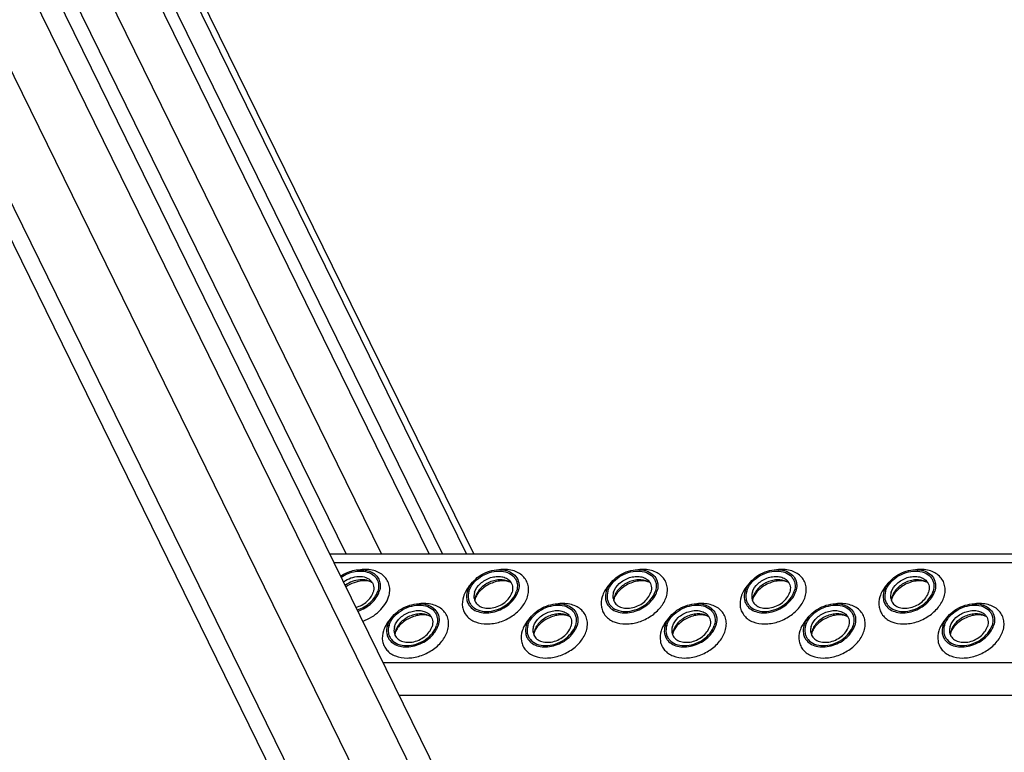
# Model space of a CAD drawing. Header units: millimetres. Extents: x 0 to 2100, y 0 to 2970.
# Tile 5 of 12: x 926 to 1096, y 1169 to 1295. Entities that reach past the tile are written whole.
import ezdxf

# ---------------------------------------------------------------- set-up
doc = ezdxf.new("R2010")
doc.units = ezdxf.units.MM
doc.header["$LTSCALE"] = 193.6
doc.layers.get('0').update_dxf_attribs({"linetype": 'CONTINUOUS'})

msp = doc.modelspace()

# ---------------------------------------------------------------- linework, layer by layer
at = {"color": 7, "linetype": 'CONTINUOUS'}
for p, q in [((1091.7, 973.83), (898.31, 1367.93)), ((1033.23, 1035.17), (873.84, 1359.96)), ((996.46, 1202.79), (930.48, 1337.24)), ((998.77, 1202.79), (932.79, 1337.24)), ((1004.12, 1202.79), (938.14, 1337.24)), ((979.35, 1202.79), (1250.31, 1202.79))]:
    msp.add_line(p, q, dxfattribs=at)
at = {"color": 9, "linetype": 'CONTINUOUS'}
for p, q in [((979.68, 1193.74), (896.72, 1362.79)), ((1082.62, 963.65), (889.23, 1357.75)), ((1071.46, 963.65), (882.35, 1349.01)), ((982.15, 1202.79), (916.17, 1337.24)), ((988.25, 1202.79), (922.27, 1337.24)), ((1002.88, 1202.79), (936.89, 1337.24)), ((980.09, 1201.27), (1251.06, 1201.27)), ((1090.11, 968.69), (979.68, 1193.74)), ((988.55, 1184.04), (1259.51, 1184.04)), ((991.3, 1178.42), (1262.27, 1178.42))]:
    msp.add_line(p, q, dxfattribs=at)
at = {"color": 7, "linetype": 'CONTINUOUS'}
for centre, radius, start, end in [((1006.9, 1194.62), 2.58, 168.869, 169.2547), ((1007.03, 1194.6), 2.72, 162.7829, 168.8203), ((1030.83, 1194.62), 2.58, 168.869, 169.2547), ((1030.96, 1194.6), 2.72, 162.7829, 168.8203), ((1054.76, 1194.62), 2.58, 168.869, 169.2547), ((1054.89, 1194.6), 2.72, 162.7829, 168.8203), ((1078.69, 1194.62), 2.58, 168.869, 169.2547), ((1078.82, 1194.6), 2.72, 162.7829, 168.8203), ((993.25, 1188.72), 2.72, 162.7829, 168.8203), ((1017.18, 1188.72), 2.72, 162.7829, 168.8203), ((1041.11, 1188.72), 2.72, 162.7829, 168.8203), ((1065.04, 1188.72), 2.72, 162.7829, 168.8203), ((1088.97, 1188.72), 2.72, 162.7829, 168.8203), ((993.12, 1188.75), 2.58, 168.869, 169.2547), ((1017.05, 1188.75), 2.58, 168.869, 169.2547), ((1040.98, 1188.75), 2.58, 168.869, 169.2547), ((1064.91, 1188.75), 2.58, 168.869, 169.2547), ((1088.84, 1188.75), 2.58, 168.869, 169.2547)]:
    msp.add_arc(centre, radius, start, end, dxfattribs=at)
for points, knots in [([(981.22, 1198.97), (981.85, 1199.4), (983.23, 1200.01), (985.07, 1200.13), (986.36, 1199.75), (987.14, 1199.27), (987.7, 1198.61), (987.9, 1198.07), (987.95, 1197.8)], [0, 0, 0, 0, 0.287424, 0.55583, 0.677112, 0.789251, 0.895213, 1, 1, 1, 1]), ([(981.31, 1198.78), (982.03, 1199.26), (983.25, 1199.77), (984.9, 1199.86), (986.02, 1199.62), (986.93, 1199.1), (987.55, 1198.3), (987.78, 1197.33), (987.68, 1196.66), (987.58, 1196.33)], [0, 0, 0, 0, 0.290972, 0.428661, 0.555063, 0.669881, 0.777226, 0.884746, 1, 1, 1, 1]), ([(1003.03, 1196.33), (1003.32, 1197.26), (1004.34, 1198.52), (1006.09, 1199.57), (1007.61, 1200.04), (1009.11, 1200.1), (1010.45, 1199.73), (1011.47, 1198.94), (1011.81, 1198.18), (1011.88, 1197.8)], [0, 0, 0, 0, 0.256023, 0.397887, 0.538537, 0.670709, 0.789982, 0.897281, 1, 1, 1, 1]), ([(1003.31, 1196.33), (1003.46, 1196.82), (1004, 1197.77), (1005.25, 1198.87), (1006.79, 1199.62), (1008.43, 1199.9), (1009.95, 1199.67), (1010.96, 1199.01), (1011.44, 1198.28), (1011.71, 1197.45), (1011.64, 1196.76), (1011.51, 1196.33)], [0, 0, 0, 0, 0.126005, 0.265198, 0.409334, 0.548109, 0.673462, 0.783988, 0.836431, 0.88895, 1, 1, 1, 1]), ([(1026.96, 1196.33), (1027.25, 1197.26), (1028.27, 1198.52), (1030.02, 1199.57), (1031.54, 1200.04), (1033.04, 1200.1), (1034.38, 1199.73), (1035.4, 1198.94), (1035.74, 1198.18), (1035.81, 1197.8)], [0, 0, 0, 0, 0.256023, 0.397887, 0.538537, 0.670709, 0.789982, 0.897281, 1, 1, 1, 1]), ([(1027.24, 1196.33), (1027.39, 1196.82), (1027.93, 1197.77), (1029.18, 1198.87), (1030.72, 1199.62), (1032.36, 1199.9), (1033.88, 1199.67), (1034.89, 1199.01), (1035.37, 1198.28), (1035.64, 1197.45), (1035.57, 1196.76), (1035.44, 1196.33)], [0, 0, 0, 0, 0.126005, 0.265198, 0.409334, 0.548109, 0.673462, 0.783988, 0.836431, 0.88895, 1, 1, 1, 1]), ([(1050.89, 1196.33), (1051.18, 1197.26), (1052.2, 1198.52), (1053.95, 1199.57), (1055.47, 1200.04), (1056.97, 1200.1), (1058.31, 1199.73), (1059.33, 1198.94), (1059.67, 1198.18), (1059.74, 1197.8)], [0, 0, 0, 0, 0.256023, 0.397887, 0.538537, 0.670709, 0.789982, 0.897281, 1, 1, 1, 1]), ([(1051.17, 1196.33), (1051.32, 1196.82), (1051.86, 1197.77), (1053.11, 1198.87), (1054.65, 1199.62), (1056.29, 1199.9), (1057.81, 1199.67), (1058.82, 1199.01), (1059.3, 1198.28), (1059.57, 1197.45), (1059.5, 1196.76), (1059.37, 1196.33)], [0, 0, 0, 0, 0.126005, 0.265198, 0.409334, 0.548109, 0.673462, 0.783988, 0.836431, 0.88895, 1, 1, 1, 1]), ([(1074.82, 1196.33), (1075.11, 1197.26), (1076.13, 1198.52), (1077.88, 1199.57), (1079.4, 1200.04), (1080.9, 1200.1), (1082.24, 1199.73), (1083.26, 1198.94), (1083.6, 1198.18), (1083.67, 1197.8)], [0, 0, 0, 0, 0.256023, 0.397887, 0.538537, 0.670709, 0.789982, 0.897281, 1, 1, 1, 1]), ([(1075.1, 1196.33), (1075.25, 1196.82), (1075.79, 1197.77), (1077.04, 1198.87), (1078.58, 1199.62), (1080.22, 1199.9), (1081.74, 1199.67), (1082.75, 1199.01), (1083.23, 1198.28), (1083.5, 1197.45), (1083.43, 1196.76), (1083.3, 1196.33)], [0, 0, 0, 0, 0.126005, 0.265198, 0.409334, 0.548109, 0.673462, 0.783988, 0.836431, 0.88895, 1, 1, 1, 1]), ([(981.71, 1197.96), (982.09, 1198.24), (982.93, 1198.68), (984.26, 1198.96), (985.51, 1198.8), (986.2, 1198.37), (986.44, 1198.1)], [0, 0, 0, 0, 0.276366, 0.544555, 0.787129, 1, 1, 1, 1]), ([(986.66, 1197.77), (986.38, 1197.99), (985.65, 1198.3), (984.43, 1198.36), (983.16, 1198.05), (982.37, 1197.63), (982.01, 1197.36)], [0, 0, 0, 0, 0.218133, 0.463132, 0.728602, 1, 1, 1, 1]), ([(986.66, 1197.77), (986.48, 1197.91), (985.9, 1198.13), (984.8, 1198.17), (983.45, 1197.86), (982.55, 1197.4), (982.13, 1197.11)], [0, 0, 0, 0, 0.140189, 0.378554, 0.679911, 1, 1, 1, 1]), ([(986.44, 1198.1), (986.55, 1197.97), (986.74, 1197.69), (986.95, 1197.03), (986.9, 1196.48), (986.8, 1196.15)], [0, 0, 0, 0, 0.242965, 0.486066, 1, 1, 1, 1]), ([(1004.28, 1196.15), (1004.46, 1196.73), (1005.04, 1197.54), (1006.09, 1198.29), (1007.02, 1198.71), (1007.99, 1198.91), (1008.93, 1198.88), (1009.75, 1198.63), (1010.2, 1198.29), (1010.37, 1198.1)], [0, 0, 0, 0, 0.246124, 0.38243, 0.520512, 0.654784, 0.780538, 0.895274, 1, 1, 1, 1]), ([(1010.59, 1197.77), (1010.15, 1198.11), (1009.25, 1198.37), (1008.04, 1198.29), (1007.08, 1198.02), (1006.18, 1197.57), (1005.4, 1196.96), (1004.79, 1196.23), (1004.52, 1195.68), (1004.44, 1195.4)], [0, 0, 0, 0, 0.223873, 0.351612, 0.485909, 0.622361, 0.75614, 0.882948, 1, 1, 1, 1]), ([(1010.59, 1197.77), (1010.48, 1197.86), (1010.12, 1198.03), (1009.44, 1198.16), (1008.53, 1198.12), (1007.16, 1197.79), (1005.88, 1197.08), (1004.93, 1196.13), (1004.61, 1195.62), (1004.5, 1195.37)], [0, 0, 0, 0, 0.061798, 0.160637, 0.290221, 0.439259, 0.748469, 0.88741, 1, 1, 1, 1]), ([(1010.37, 1198.1), (1010.48, 1197.97), (1010.67, 1197.69), (1010.88, 1197.03), (1010.83, 1196.48), (1010.73, 1196.15)], [0, 0, 0, 0, 0.242965, 0.486066, 1, 1, 1, 1]), ([(1028.21, 1196.15), (1028.39, 1196.73), (1028.97, 1197.54), (1030.02, 1198.29), (1030.95, 1198.71), (1031.92, 1198.91), (1032.85, 1198.88), (1033.68, 1198.63), (1034.13, 1198.29), (1034.3, 1198.1)], [0, 0, 0, 0, 0.246124, 0.38243, 0.520512, 0.654784, 0.780538, 0.895274, 1, 1, 1, 1]), ([(1034.52, 1197.77), (1034.08, 1198.11), (1033.18, 1198.37), (1031.97, 1198.29), (1031.01, 1198.02), (1030.11, 1197.57), (1029.33, 1196.96), (1028.72, 1196.23), (1028.45, 1195.68), (1028.37, 1195.4)], [0, 0, 0, 0, 0.223873, 0.351612, 0.485909, 0.622361, 0.75614, 0.882948, 1, 1, 1, 1]), ([(1034.52, 1197.77), (1034.41, 1197.86), (1034.05, 1198.03), (1033.37, 1198.16), (1032.46, 1198.12), (1031.09, 1197.79), (1029.81, 1197.08), (1028.86, 1196.13), (1028.54, 1195.62), (1028.43, 1195.37)], [0, 0, 0, 0, 0.061798, 0.160637, 0.290221, 0.439259, 0.748469, 0.88741, 1, 1, 1, 1]), ([(1034.3, 1198.1), (1034.41, 1197.97), (1034.6, 1197.69), (1034.81, 1197.03), (1034.76, 1196.48), (1034.65, 1196.15)], [0, 0, 0, 0, 0.242965, 0.486066, 1, 1, 1, 1]), ([(1052.14, 1196.15), (1052.32, 1196.73), (1052.9, 1197.54), (1053.95, 1198.29), (1054.88, 1198.71), (1055.85, 1198.91), (1056.78, 1198.88), (1057.61, 1198.63), (1058.06, 1198.29), (1058.23, 1198.1)], [0, 0, 0, 0, 0.246124, 0.38243, 0.520512, 0.654784, 0.780538, 0.895274, 1, 1, 1, 1]), ([(1058.45, 1197.77), (1058.01, 1198.11), (1057.11, 1198.37), (1055.9, 1198.29), (1054.94, 1198.02), (1054.04, 1197.57), (1053.26, 1196.96), (1052.65, 1196.23), (1052.38, 1195.68), (1052.3, 1195.4)], [0, 0, 0, 0, 0.223873, 0.351612, 0.485909, 0.622361, 0.75614, 0.882948, 1, 1, 1, 1]), ([(1058.45, 1197.77), (1058.34, 1197.86), (1057.98, 1198.03), (1057.3, 1198.16), (1056.39, 1198.12), (1055.02, 1197.79), (1053.74, 1197.08), (1052.79, 1196.13), (1052.47, 1195.62), (1052.36, 1195.37)], [0, 0, 0, 0, 0.061798, 0.160637, 0.290221, 0.439259, 0.748469, 0.88741, 1, 1, 1, 1]), ([(1058.23, 1198.1), (1058.34, 1197.97), (1058.53, 1197.69), (1058.74, 1197.03), (1058.69, 1196.48), (1058.58, 1196.15)], [0, 0, 0, 0, 0.242965, 0.486066, 1, 1, 1, 1]), ([(1076.07, 1196.15), (1076.25, 1196.73), (1076.83, 1197.54), (1077.88, 1198.29), (1078.81, 1198.71), (1079.78, 1198.91), (1080.71, 1198.88), (1081.54, 1198.63), (1081.99, 1198.29), (1082.16, 1198.1)], [0, 0, 0, 0, 0.246124, 0.38243, 0.520512, 0.654784, 0.780538, 0.895274, 1, 1, 1, 1]), ([(1082.38, 1197.77), (1081.94, 1198.11), (1081.04, 1198.37), (1079.83, 1198.29), (1078.87, 1198.02), (1077.97, 1197.57), (1077.19, 1196.96), (1076.58, 1196.23), (1076.31, 1195.68), (1076.23, 1195.4)], [0, 0, 0, 0, 0.223873, 0.351612, 0.485909, 0.622361, 0.75614, 0.882948, 1, 1, 1, 1]), ([(1082.38, 1197.77), (1082.27, 1197.86), (1081.91, 1198.03), (1081.23, 1198.16), (1080.32, 1198.12), (1078.95, 1197.79), (1077.67, 1197.08), (1076.72, 1196.13), (1076.4, 1195.62), (1076.29, 1195.37)], [0, 0, 0, 0, 0.061798, 0.160637, 0.290221, 0.439259, 0.748469, 0.88741, 1, 1, 1, 1]), ([(1082.16, 1198.1), (1082.27, 1197.97), (1082.46, 1197.69), (1082.67, 1197.03), (1082.62, 1196.48), (1082.51, 1196.15)], [0, 0, 0, 0, 0.242965, 0.486066, 1, 1, 1, 1]), ([(984.09, 1193.12), (984.9, 1193.39), (986.35, 1194.21), (987.35, 1195.6), (987.58, 1196.33)], [0, 0, 0, 0, 0.525774, 1, 1, 1, 1]), ([(984.19, 1192.93), (985.04, 1193.21), (986.57, 1194.09), (987.62, 1195.56), (987.85, 1196.33)], [0, 0, 0, 0, 0.525889, 1, 1, 1, 1]), ([(987.95, 1197.8), (987.98, 1197.68), (988.04, 1197.19), (987.97, 1196.69), (987.85, 1196.33)], [0, 0, 0, 0, 0.240827, 1, 1, 1, 1]), ([(1003.03, 1196.33), (1002.89, 1195.88), (1002.82, 1195.14), (1003.11, 1194.24), (1003.36, 1193.86), (1003.51, 1193.69)], [0, 0, 0, 0, 0.513998, 0.757111, 1, 1, 1, 1]), ([(1003.31, 1196.33), (1003.18, 1195.91), (1003.11, 1195.22), (1003.38, 1194.38), (1003.86, 1193.65), (1004.87, 1192.99), (1006.39, 1192.76), (1008.03, 1193.04), (1009.57, 1193.79), (1010.82, 1194.9), (1011.36, 1195.85), (1011.51, 1196.33)], [0, 0, 0, 0, 0.11105, 0.163569, 0.216012, 0.326538, 0.451891, 0.590666, 0.734802, 0.873995, 1, 1, 1, 1]), ([(1003.51, 1193.69), (1003.74, 1193.43), (1004.35, 1192.97), (1005.47, 1192.62), (1006.74, 1192.58), (1008.06, 1192.85), (1009.32, 1193.42), (1010.74, 1194.44), (1011.54, 1195.54), (1011.78, 1196.33)], [0, 0, 0, 0, 0.104679, 0.219356, 0.345073, 0.479342, 0.617452, 0.753801, 1, 1, 1, 1]), ([(1011.88, 1197.8), (1011.91, 1197.68), (1011.97, 1197.19), (1011.9, 1196.69), (1011.78, 1196.33)], [0, 0, 0, 0, 0.240827, 1, 1, 1, 1]), ([(1026.96, 1196.33), (1026.82, 1195.88), (1026.75, 1195.14), (1027.04, 1194.24), (1027.29, 1193.86), (1027.44, 1193.69)], [0, 0, 0, 0, 0.513998, 0.757111, 1, 1, 1, 1]), ([(1027.24, 1196.33), (1027.11, 1195.91), (1027.04, 1195.22), (1027.31, 1194.38), (1027.79, 1193.65), (1028.8, 1192.99), (1030.32, 1192.76), (1031.96, 1193.04), (1033.5, 1193.79), (1034.75, 1194.9), (1035.29, 1195.85), (1035.44, 1196.33)], [0, 0, 0, 0, 0.11105, 0.163569, 0.216012, 0.326538, 0.451891, 0.590666, 0.734802, 0.873995, 1, 1, 1, 1]), ([(1027.44, 1193.69), (1027.67, 1193.43), (1028.28, 1192.97), (1029.4, 1192.62), (1030.67, 1192.58), (1031.99, 1192.85), (1033.25, 1193.42), (1034.67, 1194.44), (1035.47, 1195.54), (1035.71, 1196.33)], [0, 0, 0, 0, 0.104679, 0.219356, 0.345073, 0.479342, 0.617452, 0.753801, 1, 1, 1, 1]), ([(1035.81, 1197.8), (1035.84, 1197.68), (1035.9, 1197.19), (1035.83, 1196.69), (1035.71, 1196.33)], [0, 0, 0, 0, 0.240827, 1, 1, 1, 1]), ([(1050.89, 1196.33), (1050.75, 1195.88), (1050.68, 1195.14), (1050.97, 1194.24), (1051.22, 1193.86), (1051.37, 1193.69)], [0, 0, 0, 0, 0.513998, 0.757111, 1, 1, 1, 1]), ([(1051.17, 1196.33), (1051.04, 1195.91), (1050.97, 1195.22), (1051.24, 1194.38), (1051.72, 1193.65), (1052.73, 1192.99), (1054.25, 1192.76), (1055.89, 1193.04), (1057.43, 1193.79), (1058.68, 1194.9), (1059.22, 1195.85), (1059.37, 1196.33)], [0, 0, 0, 0, 0.11105, 0.163569, 0.216012, 0.326538, 0.451891, 0.590666, 0.734802, 0.873995, 1, 1, 1, 1]), ([(1051.37, 1193.69), (1051.6, 1193.43), (1052.21, 1192.97), (1053.33, 1192.62), (1054.6, 1192.58), (1055.92, 1192.85), (1057.18, 1193.42), (1058.6, 1194.44), (1059.4, 1195.54), (1059.64, 1196.33)], [0, 0, 0, 0, 0.104679, 0.219356, 0.345073, 0.479342, 0.617452, 0.753801, 1, 1, 1, 1]), ([(1059.74, 1197.8), (1059.77, 1197.68), (1059.83, 1197.19), (1059.76, 1196.69), (1059.64, 1196.33)], [0, 0, 0, 0, 0.240827, 1, 1, 1, 1]), ([(1074.82, 1196.33), (1074.68, 1195.88), (1074.61, 1195.14), (1074.9, 1194.24), (1075.15, 1193.86), (1075.3, 1193.69)], [0, 0, 0, 0, 0.513998, 0.757111, 1, 1, 1, 1]), ([(1075.1, 1196.33), (1074.97, 1195.91), (1074.9, 1195.22), (1075.17, 1194.38), (1075.65, 1193.65), (1076.66, 1192.99), (1078.18, 1192.76), (1079.82, 1193.04), (1081.36, 1193.79), (1082.61, 1194.9), (1083.15, 1195.85), (1083.3, 1196.33)], [0, 0, 0, 0, 0.11105, 0.163569, 0.216012, 0.326538, 0.451891, 0.590666, 0.734802, 0.873995, 1, 1, 1, 1]), ([(1075.3, 1193.69), (1075.53, 1193.43), (1076.14, 1192.97), (1077.26, 1192.62), (1078.53, 1192.58), (1079.85, 1192.85), (1081.11, 1193.42), (1082.53, 1194.44), (1083.33, 1195.54), (1083.57, 1196.33)], [0, 0, 0, 0, 0.104679, 0.219356, 0.345073, 0.479342, 0.617452, 0.753801, 1, 1, 1, 1]), ([(1083.67, 1197.8), (1083.7, 1197.68), (1083.76, 1197.19), (1083.68, 1196.69), (1083.57, 1196.33)], [0, 0, 0, 0, 0.240827, 1, 1, 1, 1]), ([(983.87, 1193.57), (984.55, 1193.76), (985.77, 1194.4), (986.61, 1195.54), (986.8, 1196.15)], [0, 0, 0, 0, 0.525169, 1, 1, 1, 1]), ([(1004.28, 1196.15), (1004.25, 1196.06), (1004.16, 1195.71), (1004.15, 1195.33), (1004.2, 1195.07)], [0, 0, 0, 0, 0.262253, 1, 1, 1, 1]), ([(1004.2, 1195.07), (1004.26, 1194.79), (1004.51, 1194.23), (1005.26, 1193.65), (1006.24, 1193.37), (1007.35, 1193.41), (1008.47, 1193.76), (1009.76, 1194.53), (1010.51, 1195.46), (1010.73, 1196.15)], [0, 0, 0, 0, 0.102742, 0.21, 0.32922, 0.461363, 0.602021, 0.743916, 1, 1, 1, 1]), ([(1004.39, 1195.1), (1004.38, 1195.06), (1004.34, 1194.93), (1004.32, 1194.79), (1004.32, 1194.69)], [0, 0, 0, 0, 0.304481, 1, 1, 1, 1]), ([(1004.5, 1195.37), (1004.49, 1195.35), (1004.45, 1195.26), (1004.41, 1195.17), (1004.39, 1195.1)], [0, 0, 0, 0, 0.26854, 1, 1, 1, 1]), ([(1028.21, 1196.15), (1028.18, 1196.06), (1028.09, 1195.71), (1028.08, 1195.33), (1028.13, 1195.07)], [0, 0, 0, 0, 0.262253, 1, 1, 1, 1]), ([(1028.13, 1195.07), (1028.19, 1194.79), (1028.44, 1194.23), (1029.18, 1193.65), (1030.17, 1193.37), (1031.28, 1193.41), (1032.4, 1193.76), (1033.69, 1194.53), (1034.44, 1195.46), (1034.65, 1196.15)], [0, 0, 0, 0, 0.102742, 0.21, 0.32922, 0.461363, 0.602021, 0.743916, 1, 1, 1, 1]), ([(1028.32, 1195.1), (1028.31, 1195.06), (1028.27, 1194.93), (1028.25, 1194.79), (1028.25, 1194.69)], [0, 0, 0, 0, 0.304481, 1, 1, 1, 1]), ([(1028.43, 1195.37), (1028.42, 1195.35), (1028.38, 1195.26), (1028.34, 1195.17), (1028.32, 1195.1)], [0, 0, 0, 0, 0.26854, 1, 1, 1, 1]), ([(1052.14, 1196.15), (1052.11, 1196.06), (1052.02, 1195.71), (1052.01, 1195.33), (1052.06, 1195.07)], [0, 0, 0, 0, 0.262253, 1, 1, 1, 1]), ([(1052.06, 1195.07), (1052.12, 1194.79), (1052.37, 1194.23), (1053.11, 1193.65), (1054.1, 1193.37), (1055.21, 1193.41), (1056.33, 1193.76), (1057.62, 1194.53), (1058.37, 1195.46), (1058.58, 1196.15)], [0, 0, 0, 0, 0.102742, 0.21, 0.32922, 0.461363, 0.602021, 0.743916, 1, 1, 1, 1]), ([(1052.25, 1195.1), (1052.24, 1195.06), (1052.2, 1194.93), (1052.18, 1194.79), (1052.18, 1194.69)], [0, 0, 0, 0, 0.304481, 1, 1, 1, 1]), ([(1052.36, 1195.37), (1052.35, 1195.35), (1052.31, 1195.26), (1052.27, 1195.17), (1052.25, 1195.1)], [0, 0, 0, 0, 0.26854, 1, 1, 1, 1]), ([(1076.07, 1196.15), (1076.04, 1196.06), (1075.95, 1195.71), (1075.94, 1195.33), (1075.99, 1195.07)], [0, 0, 0, 0, 0.262253, 1, 1, 1, 1]), ([(1075.99, 1195.07), (1076.05, 1194.79), (1076.3, 1194.23), (1077.04, 1193.65), (1078.03, 1193.37), (1079.14, 1193.41), (1080.26, 1193.76), (1081.55, 1194.53), (1082.3, 1195.46), (1082.51, 1196.15)], [0, 0, 0, 0, 0.102742, 0.21, 0.32922, 0.461363, 0.602021, 0.743916, 1, 1, 1, 1]), ([(1076.18, 1195.1), (1076.17, 1195.06), (1076.13, 1194.93), (1076.11, 1194.79), (1076.11, 1194.69)], [0, 0, 0, 0, 0.304481, 1, 1, 1, 1]), ([(1076.29, 1195.37), (1076.28, 1195.35), (1076.24, 1195.26), (1076.2, 1195.17), (1076.18, 1195.1)], [0, 0, 0, 0, 0.26854, 1, 1, 1, 1]), ([(989.25, 1190.46), (989.54, 1191.38), (990.56, 1192.65), (992.31, 1193.69), (993.83, 1194.16), (995.33, 1194.22), (996.67, 1193.85), (997.69, 1193.06), (998.03, 1192.31), (998.1, 1191.92)], [0, 0, 0, 0, 0.256023, 0.397887, 0.538537, 0.670709, 0.789982, 0.897281, 1, 1, 1, 1]), ([(989.53, 1190.46), (989.68, 1190.94), (990.22, 1191.89), (991.47, 1193), (993.01, 1193.75), (994.65, 1194.03), (996.17, 1193.8), (997.18, 1193.14), (997.66, 1192.41), (997.93, 1191.57), (997.86, 1190.88), (997.73, 1190.46)], [0, 0, 0, 0, 0.126005, 0.265198, 0.409334, 0.548109, 0.673462, 0.783988, 0.836431, 0.88895, 1, 1, 1, 1]), ([(990.5, 1190.27), (990.68, 1190.85), (991.26, 1191.66), (992.31, 1192.42), (993.24, 1192.83), (994.21, 1193.03), (995.14, 1193.01), (995.97, 1192.75), (996.42, 1192.42), (996.59, 1192.22)], [0, 0, 0, 0, 0.246124, 0.38243, 0.520512, 0.654784, 0.780538, 0.895274, 1, 1, 1, 1]), ([(1013.18, 1190.46), (1013.47, 1191.38), (1014.49, 1192.65), (1016.24, 1193.69), (1017.76, 1194.16), (1019.26, 1194.22), (1020.6, 1193.85), (1021.62, 1193.06), (1021.96, 1192.31), (1022.03, 1191.92)], [0, 0, 0, 0, 0.256023, 0.397887, 0.538537, 0.670709, 0.789982, 0.897281, 1, 1, 1, 1]), ([(1013.46, 1190.46), (1013.61, 1190.94), (1014.15, 1191.89), (1015.39, 1193), (1016.94, 1193.75), (1018.58, 1194.03), (1020.1, 1193.8), (1021.11, 1193.14), (1021.59, 1192.41), (1021.86, 1191.57), (1021.79, 1190.88), (1021.66, 1190.46)], [0, 0, 0, 0, 0.126005, 0.265198, 0.409334, 0.548109, 0.673462, 0.783988, 0.836431, 0.88895, 1, 1, 1, 1]), ([(1014.43, 1190.27), (1014.61, 1190.85), (1015.19, 1191.66), (1016.24, 1192.42), (1017.17, 1192.83), (1018.14, 1193.03), (1019.07, 1193.01), (1019.9, 1192.75), (1020.35, 1192.42), (1020.52, 1192.22)], [0, 0, 0, 0, 0.246124, 0.38243, 0.520512, 0.654784, 0.780538, 0.895274, 1, 1, 1, 1]), ([(1037.11, 1190.46), (1037.4, 1191.38), (1038.42, 1192.65), (1040.17, 1193.69), (1041.69, 1194.16), (1043.19, 1194.22), (1044.53, 1193.85), (1045.55, 1193.06), (1045.89, 1192.31), (1045.96, 1191.92)], [0, 0, 0, 0, 0.256023, 0.397887, 0.538537, 0.670709, 0.789982, 0.897281, 1, 1, 1, 1]), ([(1037.39, 1190.46), (1037.54, 1190.94), (1038.08, 1191.89), (1039.32, 1193), (1040.87, 1193.75), (1042.51, 1194.03), (1044.03, 1193.8), (1045.04, 1193.14), (1045.52, 1192.41), (1045.79, 1191.57), (1045.72, 1190.88), (1045.59, 1190.46)], [0, 0, 0, 0, 0.126005, 0.265198, 0.409334, 0.548109, 0.673462, 0.783988, 0.836431, 0.88895, 1, 1, 1, 1]), ([(1038.36, 1190.27), (1038.54, 1190.85), (1039.12, 1191.66), (1040.17, 1192.42), (1041.1, 1192.83), (1042.07, 1193.03), (1043, 1193.01), (1043.83, 1192.75), (1044.28, 1192.42), (1044.45, 1192.22)], [0, 0, 0, 0, 0.246124, 0.38243, 0.520512, 0.654784, 0.780538, 0.895274, 1, 1, 1, 1]), ([(1061.04, 1190.46), (1061.33, 1191.38), (1062.35, 1192.65), (1064.1, 1193.69), (1065.62, 1194.16), (1067.12, 1194.22), (1068.46, 1193.85), (1069.48, 1193.06), (1069.82, 1192.31), (1069.89, 1191.92)], [0, 0, 0, 0, 0.256023, 0.397887, 0.538537, 0.670709, 0.789982, 0.897281, 1, 1, 1, 1]), ([(1061.32, 1190.46), (1061.47, 1190.94), (1062.01, 1191.89), (1063.25, 1193), (1064.8, 1193.75), (1066.44, 1194.03), (1067.96, 1193.8), (1068.97, 1193.14), (1069.45, 1192.41), (1069.72, 1191.57), (1069.65, 1190.88), (1069.52, 1190.46)], [0, 0, 0, 0, 0.126005, 0.265198, 0.409334, 0.548109, 0.673462, 0.783988, 0.836431, 0.88895, 1, 1, 1, 1]), ([(1062.29, 1190.27), (1062.47, 1190.85), (1063.05, 1191.66), (1064.1, 1192.42), (1065.03, 1192.83), (1066, 1193.03), (1066.93, 1193.01), (1067.76, 1192.75), (1068.21, 1192.42), (1068.38, 1192.22)], [0, 0, 0, 0, 0.246124, 0.38243, 0.520512, 0.654784, 0.780538, 0.895274, 1, 1, 1, 1]), ([(1084.97, 1190.46), (1085.26, 1191.38), (1086.28, 1192.65), (1088.03, 1193.69), (1089.55, 1194.16), (1091.05, 1194.22), (1092.39, 1193.85), (1093.41, 1193.06), (1093.75, 1192.31), (1093.82, 1191.92)], [0, 0, 0, 0, 0.256023, 0.397887, 0.538537, 0.670709, 0.789982, 0.897281, 1, 1, 1, 1]), ([(1085.25, 1190.46), (1085.4, 1190.94), (1085.94, 1191.89), (1087.18, 1193), (1088.73, 1193.75), (1090.37, 1194.03), (1091.89, 1193.8), (1092.9, 1193.14), (1093.38, 1192.41), (1093.65, 1191.57), (1093.58, 1190.88), (1093.45, 1190.46)], [0, 0, 0, 0, 0.126005, 0.265198, 0.409334, 0.548109, 0.673462, 0.783988, 0.836431, 0.88895, 1, 1, 1, 1]), ([(1086.22, 1190.27), (1086.4, 1190.85), (1086.98, 1191.66), (1088.03, 1192.42), (1088.96, 1192.83), (1089.93, 1193.03), (1090.86, 1193.01), (1091.69, 1192.75), (1092.14, 1192.42), (1092.31, 1192.22)], [0, 0, 0, 0, 0.246124, 0.38243, 0.520512, 0.654784, 0.780538, 0.895274, 1, 1, 1, 1]), ([(996.81, 1191.9), (996.37, 1192.23), (995.47, 1192.49), (994.26, 1192.41), (993.3, 1192.15), (992.4, 1191.69), (991.62, 1191.08), (991.01, 1190.35), (990.74, 1189.8), (990.66, 1189.52)], [0, 0, 0, 0, 0.223873, 0.351612, 0.485909, 0.622361, 0.75614, 0.882948, 1, 1, 1, 1]), ([(996.81, 1191.9), (996.7, 1191.99), (996.34, 1192.15), (995.66, 1192.28), (994.75, 1192.25), (993.38, 1191.92), (992.1, 1191.21), (991.15, 1190.25), (990.83, 1189.74), (990.72, 1189.5)], [0, 0, 0, 0, 0.061798, 0.160637, 0.290221, 0.439259, 0.748469, 0.88741, 1, 1, 1, 1]), ([(996.59, 1192.22), (996.7, 1192.1), (996.89, 1191.82), (997.1, 1191.15), (997.05, 1190.61), (996.94, 1190.27)], [0, 0, 0, 0, 0.242965, 0.486066, 1, 1, 1, 1]), ([(998.1, 1191.92), (998.13, 1191.81), (998.19, 1191.32), (998.11, 1190.81), (998, 1190.46)], [0, 0, 0, 0, 0.240827, 1, 1, 1, 1]), ([(1020.74, 1191.9), (1020.3, 1192.23), (1019.4, 1192.49), (1018.19, 1192.41), (1017.23, 1192.15), (1016.33, 1191.69), (1015.55, 1191.08), (1014.94, 1190.35), (1014.67, 1189.8), (1014.59, 1189.52)], [0, 0, 0, 0, 0.223873, 0.351612, 0.485909, 0.622361, 0.75614, 0.882948, 1, 1, 1, 1]), ([(1020.74, 1191.9), (1020.63, 1191.99), (1020.27, 1192.15), (1019.59, 1192.28), (1018.68, 1192.25), (1017.31, 1191.92), (1016.03, 1191.21), (1015.08, 1190.25), (1014.76, 1189.74), (1014.65, 1189.5)], [0, 0, 0, 0, 0.061798, 0.160637, 0.290221, 0.439259, 0.748469, 0.88741, 1, 1, 1, 1]), ([(1020.52, 1192.22), (1020.63, 1192.1), (1020.82, 1191.82), (1021.03, 1191.15), (1020.98, 1190.61), (1020.87, 1190.27)], [0, 0, 0, 0, 0.242965, 0.486066, 1, 1, 1, 1]), ([(1022.03, 1191.92), (1022.06, 1191.81), (1022.12, 1191.32), (1022.04, 1190.81), (1021.93, 1190.46)], [0, 0, 0, 0, 0.240827, 1, 1, 1, 1]), ([(1044.67, 1191.9), (1044.23, 1192.23), (1043.33, 1192.49), (1042.12, 1192.41), (1041.16, 1192.15), (1040.26, 1191.69), (1039.48, 1191.08), (1038.87, 1190.35), (1038.6, 1189.8), (1038.52, 1189.52)], [0, 0, 0, 0, 0.223873, 0.351612, 0.485909, 0.622361, 0.75614, 0.882948, 1, 1, 1, 1]), ([(1044.67, 1191.9), (1044.56, 1191.99), (1044.2, 1192.15), (1043.52, 1192.28), (1042.61, 1192.25), (1041.24, 1191.92), (1039.96, 1191.21), (1039.01, 1190.25), (1038.69, 1189.74), (1038.58, 1189.5)], [0, 0, 0, 0, 0.061798, 0.160637, 0.290221, 0.439259, 0.748469, 0.88741, 1, 1, 1, 1]), ([(1044.45, 1192.22), (1044.56, 1192.1), (1044.75, 1191.82), (1044.96, 1191.15), (1044.91, 1190.61), (1044.8, 1190.27)], [0, 0, 0, 0, 0.242965, 0.486066, 1, 1, 1, 1]), ([(1045.96, 1191.92), (1045.99, 1191.81), (1046.05, 1191.32), (1045.97, 1190.81), (1045.86, 1190.46)], [0, 0, 0, 0, 0.240827, 1, 1, 1, 1]), ([(1068.6, 1191.9), (1068.16, 1192.23), (1067.26, 1192.49), (1066.05, 1192.41), (1065.09, 1192.15), (1064.19, 1191.69), (1063.41, 1191.08), (1062.8, 1190.35), (1062.53, 1189.8), (1062.45, 1189.52)], [0, 0, 0, 0, 0.223873, 0.351612, 0.485909, 0.622361, 0.75614, 0.882948, 1, 1, 1, 1]), ([(1068.6, 1191.9), (1068.49, 1191.99), (1068.13, 1192.15), (1067.45, 1192.28), (1066.54, 1192.25), (1065.17, 1191.92), (1063.89, 1191.21), (1062.94, 1190.25), (1062.62, 1189.74), (1062.51, 1189.5)], [0, 0, 0, 0, 0.061798, 0.160637, 0.290221, 0.439259, 0.748469, 0.88741, 1, 1, 1, 1]), ([(1068.38, 1192.22), (1068.49, 1192.1), (1068.68, 1191.82), (1068.89, 1191.15), (1068.84, 1190.61), (1068.73, 1190.27)], [0, 0, 0, 0, 0.242965, 0.486066, 1, 1, 1, 1]), ([(1069.89, 1191.92), (1069.92, 1191.81), (1069.98, 1191.32), (1069.9, 1190.81), (1069.79, 1190.46)], [0, 0, 0, 0, 0.240827, 1, 1, 1, 1]), ([(1092.53, 1191.9), (1092.09, 1192.23), (1091.19, 1192.49), (1089.98, 1192.41), (1089.02, 1192.15), (1088.12, 1191.69), (1087.34, 1191.08), (1086.73, 1190.35), (1086.46, 1189.8), (1086.38, 1189.52)], [0, 0, 0, 0, 0.223873, 0.351612, 0.485909, 0.622361, 0.75614, 0.882948, 1, 1, 1, 1]), ([(1092.53, 1191.9), (1092.41, 1191.99), (1092.06, 1192.15), (1091.38, 1192.28), (1090.47, 1192.25), (1089.1, 1191.92), (1087.82, 1191.21), (1086.87, 1190.25), (1086.55, 1189.74), (1086.44, 1189.5)], [0, 0, 0, 0, 0.061798, 0.160637, 0.290221, 0.439259, 0.748469, 0.88741, 1, 1, 1, 1]), ([(1092.31, 1192.22), (1092.42, 1192.1), (1092.61, 1191.82), (1092.82, 1191.15), (1092.77, 1190.61), (1092.66, 1190.27)], [0, 0, 0, 0, 0.242965, 0.486066, 1, 1, 1, 1]), ([(1093.82, 1191.92), (1093.85, 1191.81), (1093.91, 1191.32), (1093.83, 1190.81), (1093.72, 1190.46)], [0, 0, 0, 0, 0.240827, 1, 1, 1, 1]), ([(989.25, 1190.46), (989.11, 1190), (989.04, 1189.26), (989.33, 1188.37), (989.58, 1187.99), (989.73, 1187.82)], [0, 0, 0, 0, 0.513998, 0.757111, 1, 1, 1, 1]), ([(989.53, 1190.46), (989.4, 1190.03), (989.33, 1189.34), (989.6, 1188.51), (990.08, 1187.78), (991.09, 1187.12), (992.61, 1186.89), (994.25, 1187.17), (995.79, 1187.91), (997.04, 1189.02), (997.58, 1189.97), (997.73, 1190.46)], [0, 0, 0, 0, 0.11105, 0.163569, 0.216012, 0.326538, 0.451891, 0.590666, 0.734802, 0.873995, 1, 1, 1, 1]), ([(989.73, 1187.82), (989.96, 1187.55), (990.57, 1187.1), (991.69, 1186.74), (992.96, 1186.71), (994.28, 1186.98), (995.54, 1187.54), (996.96, 1188.56), (997.76, 1189.67), (998, 1190.46)], [0, 0, 0, 0, 0.104679, 0.219356, 0.345073, 0.479342, 0.617452, 0.753801, 1, 1, 1, 1]), ([(990.5, 1190.27), (990.47, 1190.18), (990.38, 1189.83), (990.37, 1189.46), (990.42, 1189.2)], [0, 0, 0, 0, 0.262253, 1, 1, 1, 1]), ([(990.42, 1189.2), (990.48, 1188.92), (990.73, 1188.36), (991.47, 1187.77), (992.46, 1187.5), (993.57, 1187.54), (994.69, 1187.88), (995.98, 1188.65), (996.73, 1189.59), (996.94, 1190.27)], [0, 0, 0, 0, 0.102742, 0.21, 0.32922, 0.461363, 0.602021, 0.743916, 1, 1, 1, 1]), ([(990.72, 1189.5), (990.71, 1189.47), (990.67, 1189.38), (990.63, 1189.29), (990.61, 1189.23)], [0, 0, 0, 0, 0.26854, 1, 1, 1, 1]), ([(1013.18, 1190.46), (1013.04, 1190), (1012.97, 1189.26), (1013.26, 1188.37), (1013.51, 1187.99), (1013.66, 1187.82)], [0, 0, 0, 0, 0.513998, 0.757111, 1, 1, 1, 1]), ([(1013.46, 1190.46), (1013.33, 1190.03), (1013.26, 1189.34), (1013.53, 1188.51), (1014.01, 1187.78), (1015.02, 1187.12), (1016.54, 1186.89), (1018.18, 1187.17), (1019.72, 1187.91), (1020.97, 1189.02), (1021.51, 1189.97), (1021.66, 1190.46)], [0, 0, 0, 0, 0.11105, 0.163569, 0.216012, 0.326538, 0.451891, 0.590666, 0.734802, 0.873995, 1, 1, 1, 1]), ([(1013.66, 1187.82), (1013.89, 1187.55), (1014.5, 1187.1), (1015.62, 1186.74), (1016.89, 1186.71), (1018.21, 1186.98), (1019.47, 1187.54), (1020.89, 1188.56), (1021.69, 1189.67), (1021.93, 1190.46)], [0, 0, 0, 0, 0.104679, 0.219356, 0.345073, 0.479342, 0.617452, 0.753801, 1, 1, 1, 1]), ([(1014.43, 1190.27), (1014.4, 1190.18), (1014.31, 1189.83), (1014.3, 1189.46), (1014.35, 1189.2)], [0, 0, 0, 0, 0.262253, 1, 1, 1, 1]), ([(1014.35, 1189.2), (1014.41, 1188.92), (1014.66, 1188.36), (1015.4, 1187.77), (1016.39, 1187.5), (1017.5, 1187.54), (1018.62, 1187.88), (1019.91, 1188.65), (1020.66, 1189.59), (1020.87, 1190.27)], [0, 0, 0, 0, 0.102742, 0.21, 0.32922, 0.461363, 0.602021, 0.743916, 1, 1, 1, 1]), ([(1014.65, 1189.5), (1014.64, 1189.47), (1014.6, 1189.38), (1014.56, 1189.29), (1014.54, 1189.23)], [0, 0, 0, 0, 0.26854, 1, 1, 1, 1]), ([(1037.11, 1190.46), (1036.97, 1190), (1036.9, 1189.26), (1037.19, 1188.37), (1037.44, 1187.99), (1037.59, 1187.82)], [0, 0, 0, 0, 0.513998, 0.757111, 1, 1, 1, 1]), ([(1037.39, 1190.46), (1037.26, 1190.03), (1037.19, 1189.34), (1037.46, 1188.51), (1037.94, 1187.78), (1038.95, 1187.12), (1040.47, 1186.89), (1042.11, 1187.17), (1043.65, 1187.91), (1044.9, 1189.02), (1045.44, 1189.97), (1045.59, 1190.46)], [0, 0, 0, 0, 0.11105, 0.163569, 0.216012, 0.326538, 0.451891, 0.590666, 0.734802, 0.873995, 1, 1, 1, 1]), ([(1037.59, 1187.82), (1037.82, 1187.55), (1038.43, 1187.1), (1039.55, 1186.74), (1040.82, 1186.71), (1042.14, 1186.98), (1043.4, 1187.54), (1044.82, 1188.56), (1045.62, 1189.67), (1045.86, 1190.46)], [0, 0, 0, 0, 0.104679, 0.219356, 0.345073, 0.479342, 0.617452, 0.753801, 1, 1, 1, 1]), ([(1038.36, 1190.27), (1038.33, 1190.18), (1038.24, 1189.83), (1038.23, 1189.46), (1038.28, 1189.2)], [0, 0, 0, 0, 0.262253, 1, 1, 1, 1]), ([(1038.28, 1189.2), (1038.34, 1188.92), (1038.59, 1188.36), (1039.33, 1187.77), (1040.32, 1187.5), (1041.43, 1187.54), (1042.55, 1187.88), (1043.84, 1188.65), (1044.59, 1189.59), (1044.8, 1190.27)], [0, 0, 0, 0, 0.102742, 0.21, 0.32922, 0.461363, 0.602021, 0.743916, 1, 1, 1, 1]), ([(1038.58, 1189.5), (1038.56, 1189.47), (1038.53, 1189.38), (1038.49, 1189.29), (1038.47, 1189.23)], [0, 0, 0, 0, 0.26854, 1, 1, 1, 1]), ([(1061.04, 1190.46), (1060.9, 1190), (1060.83, 1189.26), (1061.12, 1188.37), (1061.37, 1187.99), (1061.52, 1187.82)], [0, 0, 0, 0, 0.513998, 0.757111, 1, 1, 1, 1]), ([(1061.32, 1190.46), (1061.19, 1190.03), (1061.12, 1189.34), (1061.39, 1188.51), (1061.87, 1187.78), (1062.88, 1187.12), (1064.4, 1186.89), (1066.04, 1187.17), (1067.58, 1187.91), (1068.83, 1189.02), (1069.37, 1189.97), (1069.52, 1190.46)], [0, 0, 0, 0, 0.11105, 0.163569, 0.216012, 0.326538, 0.451891, 0.590666, 0.734802, 0.873995, 1, 1, 1, 1]), ([(1061.52, 1187.82), (1061.75, 1187.55), (1062.36, 1187.1), (1063.48, 1186.74), (1064.75, 1186.71), (1066.07, 1186.98), (1067.33, 1187.54), (1068.75, 1188.56), (1069.55, 1189.67), (1069.79, 1190.46)], [0, 0, 0, 0, 0.104679, 0.219356, 0.345073, 0.479342, 0.617452, 0.753801, 1, 1, 1, 1]), ([(1062.29, 1190.27), (1062.26, 1190.18), (1062.17, 1189.83), (1062.16, 1189.46), (1062.21, 1189.2)], [0, 0, 0, 0, 0.262253, 1, 1, 1, 1]), ([(1062.21, 1189.2), (1062.27, 1188.92), (1062.52, 1188.36), (1063.26, 1187.77), (1064.25, 1187.5), (1065.36, 1187.54), (1066.48, 1187.88), (1067.77, 1188.65), (1068.52, 1189.59), (1068.73, 1190.27)], [0, 0, 0, 0, 0.102742, 0.21, 0.32922, 0.461363, 0.602021, 0.743916, 1, 1, 1, 1]), ([(1062.51, 1189.5), (1062.49, 1189.47), (1062.46, 1189.38), (1062.42, 1189.29), (1062.4, 1189.23)], [0, 0, 0, 0, 0.26854, 1, 1, 1, 1]), ([(1084.97, 1190.46), (1084.83, 1190), (1084.76, 1189.26), (1085.05, 1188.37), (1085.3, 1187.99), (1085.45, 1187.82)], [0, 0, 0, 0, 0.513998, 0.757111, 1, 1, 1, 1]), ([(1085.25, 1190.46), (1085.12, 1190.03), (1085.05, 1189.34), (1085.32, 1188.51), (1085.8, 1187.78), (1086.81, 1187.12), (1088.33, 1186.89), (1089.97, 1187.17), (1091.51, 1187.91), (1092.76, 1189.02), (1093.3, 1189.97), (1093.45, 1190.46)], [0, 0, 0, 0, 0.11105, 0.163569, 0.216012, 0.326538, 0.451891, 0.590666, 0.734802, 0.873995, 1, 1, 1, 1]), ([(1085.45, 1187.82), (1085.68, 1187.55), (1086.29, 1187.1), (1087.41, 1186.74), (1088.68, 1186.71), (1090, 1186.98), (1091.26, 1187.54), (1092.68, 1188.56), (1093.48, 1189.67), (1093.72, 1190.46)], [0, 0, 0, 0, 0.104679, 0.219356, 0.345073, 0.479342, 0.617452, 0.753801, 1, 1, 1, 1]), ([(1086.22, 1190.27), (1086.19, 1190.18), (1086.1, 1189.83), (1086.09, 1189.46), (1086.14, 1189.2)], [0, 0, 0, 0, 0.262253, 1, 1, 1, 1]), ([(1086.14, 1189.2), (1086.2, 1188.92), (1086.45, 1188.36), (1087.19, 1187.77), (1088.18, 1187.5), (1089.29, 1187.54), (1090.41, 1187.88), (1091.7, 1188.65), (1092.45, 1189.59), (1092.66, 1190.27)], [0, 0, 0, 0, 0.102742, 0.21, 0.32922, 0.461363, 0.602021, 0.743916, 1, 1, 1, 1]), ([(1086.44, 1189.5), (1086.42, 1189.47), (1086.39, 1189.38), (1086.35, 1189.29), (1086.33, 1189.23)], [0, 0, 0, 0, 0.26854, 1, 1, 1, 1]), ([(990.61, 1189.23), (990.6, 1189.19), (990.56, 1189.05), (990.54, 1188.92), (990.54, 1188.82)], [0, 0, 0, 0, 0.304481, 1, 1, 1, 1]), ([(1014.54, 1189.23), (1014.53, 1189.19), (1014.49, 1189.05), (1014.47, 1188.92), (1014.47, 1188.82)], [0, 0, 0, 0, 0.304481, 1, 1, 1, 1]), ([(1038.47, 1189.23), (1038.46, 1189.19), (1038.42, 1189.05), (1038.4, 1188.92), (1038.4, 1188.82)], [0, 0, 0, 0, 0.304481, 1, 1, 1, 1]), ([(1062.4, 1189.23), (1062.39, 1189.19), (1062.35, 1189.05), (1062.33, 1188.92), (1062.33, 1188.82)], [0, 0, 0, 0, 0.304481, 1, 1, 1, 1]), ([(1086.33, 1189.23), (1086.32, 1189.19), (1086.28, 1189.05), (1086.26, 1188.92), (1086.26, 1188.82)], [0, 0, 0, 0, 0.304481, 1, 1, 1, 1])]:
    msp.add_open_spline(points, degree=3, knots=knots, dxfattribs=at)
at = {"color": 9, "linetype": 'CONTINUOUS'}
for points, knots in [([(989.46, 1195.4), (989.56, 1195.72), (989.69, 1196.38), (989.62, 1197.35), (989.27, 1198.24), (988.67, 1199), (987.86, 1199.57), (986.5, 1200.1), (985.35, 1200.14), (984.59, 1200.05)], [0, 0, 0, 0, 0.124407, 0.241592, 0.355163, 0.469734, 0.589631, 0.717769, 1, 1, 1, 1]), ([(1013.39, 1195.4), (1013.49, 1195.72), (1013.62, 1196.38), (1013.55, 1197.35), (1013.2, 1198.24), (1012.6, 1199), (1011.79, 1199.57), (1010.43, 1200.1), (1009.28, 1200.14), (1008.52, 1200.05)], [0, 0, 0, 0, 0.124407, 0.241592, 0.355163, 0.469734, 0.589631, 0.717769, 1, 1, 1, 1]), ([(1037.32, 1195.4), (1037.42, 1195.72), (1037.55, 1196.38), (1037.48, 1197.35), (1037.13, 1198.24), (1036.53, 1199), (1035.72, 1199.57), (1034.36, 1200.1), (1033.21, 1200.14), (1032.45, 1200.05)], [0, 0, 0, 0, 0.124407, 0.241592, 0.355163, 0.469734, 0.589631, 0.717769, 1, 1, 1, 1]), ([(1061.25, 1195.4), (1061.35, 1195.72), (1061.48, 1196.38), (1061.41, 1197.35), (1061.06, 1198.24), (1060.46, 1199), (1059.65, 1199.57), (1058.29, 1200.1), (1057.14, 1200.14), (1056.38, 1200.05)], [0, 0, 0, 0, 0.124407, 0.241592, 0.355163, 0.469734, 0.589631, 0.717769, 1, 1, 1, 1]), ([(1085.18, 1195.4), (1085.28, 1195.72), (1085.41, 1196.38), (1085.33, 1197.35), (1084.99, 1198.24), (1084.39, 1199), (1083.58, 1199.57), (1082.22, 1200.1), (1081.07, 1200.14), (1080.31, 1200.05)], [0, 0, 0, 0, 0.124407, 0.241592, 0.355163, 0.469734, 0.589631, 0.717769, 1, 1, 1, 1]), ([(1003.79, 1197.73), (1003.62, 1197.56), (1003.01, 1196.87), (1002.54, 1196.05), (1002.34, 1195.4)], [0, 0, 0, 0, 0.264875, 1, 1, 1, 1]), ([(1027.72, 1197.73), (1027.55, 1197.56), (1026.94, 1196.87), (1026.47, 1196.05), (1026.27, 1195.4)], [0, 0, 0, 0, 0.264875, 1, 1, 1, 1]), ([(1051.65, 1197.73), (1051.48, 1197.56), (1050.87, 1196.87), (1050.4, 1196.05), (1050.2, 1195.4)], [0, 0, 0, 0, 0.264875, 1, 1, 1, 1]), ([(1075.58, 1197.73), (1075.41, 1197.56), (1074.8, 1196.87), (1074.33, 1196.05), (1074.13, 1195.4)], [0, 0, 0, 0, 0.264875, 1, 1, 1, 1]), ([(985.05, 1191.17), (985.57, 1191.36), (986.57, 1191.85), (988.24, 1193.12), (989.17, 1194.45), (989.46, 1195.4)], [0, 0, 0, 0, 0.266101, 0.527476, 1, 1, 1, 1]), ([(1002.34, 1195.4), (1002.16, 1194.83), (1002.07, 1193.9), (1002.43, 1192.77), (1002.91, 1192.04), (1003.58, 1191.45), (1004.73, 1190.86), (1006.49, 1190.58), (1008.7, 1190.96), (1010.79, 1191.97), (1012.46, 1193.47), (1013.19, 1194.75), (1013.39, 1195.4)], [0, 0, 0, 0, 0.110961, 0.163438, 0.215838, 0.269928, 0.32708, 0.452332, 0.590995, 0.735015, 0.874096, 1, 1, 1, 1]), ([(1026.27, 1195.4), (1026.09, 1194.83), (1026, 1193.9), (1026.36, 1192.77), (1026.84, 1192.04), (1027.51, 1191.45), (1028.66, 1190.86), (1030.42, 1190.58), (1032.63, 1190.96), (1034.72, 1191.97), (1036.39, 1193.47), (1037.12, 1194.75), (1037.32, 1195.4)], [0, 0, 0, 0, 0.110961, 0.163438, 0.215838, 0.269928, 0.32708, 0.452332, 0.590995, 0.735015, 0.874096, 1, 1, 1, 1]), ([(1050.2, 1195.4), (1050.02, 1194.83), (1049.93, 1193.9), (1050.29, 1192.77), (1050.77, 1192.04), (1051.44, 1191.45), (1052.59, 1190.86), (1054.35, 1190.58), (1056.56, 1190.96), (1058.65, 1191.97), (1060.32, 1193.47), (1061.05, 1194.75), (1061.25, 1195.4)], [0, 0, 0, 0, 0.110961, 0.163438, 0.215838, 0.269928, 0.32708, 0.452332, 0.590995, 0.735015, 0.874096, 1, 1, 1, 1]), ([(1074.13, 1195.4), (1073.95, 1194.83), (1073.86, 1193.9), (1074.22, 1192.77), (1074.7, 1192.04), (1075.37, 1191.45), (1076.52, 1190.86), (1078.28, 1190.58), (1080.49, 1190.96), (1082.58, 1191.97), (1084.25, 1193.47), (1084.98, 1194.75), (1085.18, 1195.4)], [0, 0, 0, 0, 0.110961, 0.163438, 0.215838, 0.269928, 0.32708, 0.452332, 0.590995, 0.735015, 0.874096, 1, 1, 1, 1]), ([(999.61, 1189.52), (999.71, 1189.85), (999.84, 1190.5), (999.76, 1191.48), (999.42, 1192.37), (998.82, 1193.12), (998.01, 1193.7), (996.65, 1194.22), (995.5, 1194.27), (994.74, 1194.18)], [0, 0, 0, 0, 0.124407, 0.241592, 0.355163, 0.469734, 0.589631, 0.717769, 1, 1, 1, 1]), ([(1023.54, 1189.52), (1023.64, 1189.85), (1023.77, 1190.5), (1023.69, 1191.48), (1023.35, 1192.37), (1022.75, 1193.12), (1021.94, 1193.7), (1020.58, 1194.22), (1019.43, 1194.27), (1018.67, 1194.18)], [0, 0, 0, 0, 0.124407, 0.241592, 0.355163, 0.469734, 0.589631, 0.717769, 1, 1, 1, 1]), ([(1047.47, 1189.52), (1047.57, 1189.85), (1047.7, 1190.5), (1047.62, 1191.48), (1047.28, 1192.37), (1046.68, 1193.12), (1045.87, 1193.7), (1044.51, 1194.22), (1043.36, 1194.27), (1042.6, 1194.18)], [0, 0, 0, 0, 0.124407, 0.241592, 0.355163, 0.469734, 0.589631, 0.717769, 1, 1, 1, 1]), ([(1071.4, 1189.52), (1071.5, 1189.85), (1071.63, 1190.5), (1071.55, 1191.48), (1071.21, 1192.37), (1070.61, 1193.12), (1069.8, 1193.7), (1068.44, 1194.22), (1067.29, 1194.27), (1066.53, 1194.18)], [0, 0, 0, 0, 0.124407, 0.241592, 0.355163, 0.469734, 0.589631, 0.717769, 1, 1, 1, 1]), ([(1095.33, 1189.52), (1095.43, 1189.85), (1095.56, 1190.5), (1095.48, 1191.48), (1095.14, 1192.37), (1094.54, 1193.12), (1093.73, 1193.7), (1092.37, 1194.22), (1091.22, 1194.27), (1090.46, 1194.18)], [0, 0, 0, 0, 0.124407, 0.241592, 0.355163, 0.469734, 0.589631, 0.717769, 1, 1, 1, 1]), ([(990.01, 1191.86), (989.84, 1191.68), (989.23, 1191), (988.76, 1190.17), (988.56, 1189.52)], [0, 0, 0, 0, 0.264875, 1, 1, 1, 1]), ([(1013.94, 1191.86), (1013.77, 1191.68), (1013.16, 1191), (1012.69, 1190.17), (1012.49, 1189.52)], [0, 0, 0, 0, 0.264875, 1, 1, 1, 1]), ([(1037.87, 1191.86), (1037.7, 1191.68), (1037.09, 1191), (1036.62, 1190.17), (1036.42, 1189.52)], [0, 0, 0, 0, 0.264875, 1, 1, 1, 1]), ([(1061.8, 1191.86), (1061.63, 1191.68), (1061.02, 1191), (1060.55, 1190.17), (1060.35, 1189.52)], [0, 0, 0, 0, 0.264875, 1, 1, 1, 1]), ([(1085.73, 1191.86), (1085.56, 1191.68), (1084.95, 1191), (1084.48, 1190.17), (1084.28, 1189.52)], [0, 0, 0, 0, 0.264875, 1, 1, 1, 1]), ([(988.56, 1189.52), (988.38, 1188.95), (988.29, 1188.02), (988.65, 1186.9), (989.13, 1186.17), (989.8, 1185.58), (990.95, 1184.98), (992.71, 1184.71), (994.92, 1185.09), (997.01, 1186.1), (998.68, 1187.59), (999.41, 1188.87), (999.61, 1189.52)], [0, 0, 0, 0, 0.110961, 0.163438, 0.215838, 0.269928, 0.32708, 0.452332, 0.590995, 0.735015, 0.874096, 1, 1, 1, 1]), ([(1012.49, 1189.52), (1012.31, 1188.95), (1012.22, 1188.02), (1012.58, 1186.9), (1013.06, 1186.17), (1013.73, 1185.58), (1014.88, 1184.98), (1016.64, 1184.71), (1018.85, 1185.09), (1020.94, 1186.1), (1022.61, 1187.59), (1023.34, 1188.87), (1023.54, 1189.52)], [0, 0, 0, 0, 0.110961, 0.163438, 0.215838, 0.269928, 0.32708, 0.452332, 0.590995, 0.735015, 0.874096, 1, 1, 1, 1]), ([(1036.42, 1189.52), (1036.24, 1188.95), (1036.15, 1188.02), (1036.51, 1186.9), (1036.99, 1186.17), (1037.66, 1185.58), (1038.81, 1184.98), (1040.57, 1184.71), (1042.78, 1185.09), (1044.87, 1186.1), (1046.54, 1187.59), (1047.27, 1188.87), (1047.47, 1189.52)], [0, 0, 0, 0, 0.110961, 0.163438, 0.215838, 0.269928, 0.32708, 0.452332, 0.590995, 0.735015, 0.874096, 1, 1, 1, 1]), ([(1060.35, 1189.52), (1060.17, 1188.95), (1060.08, 1188.02), (1060.44, 1186.9), (1060.92, 1186.17), (1061.59, 1185.58), (1062.74, 1184.98), (1064.5, 1184.71), (1066.71, 1185.09), (1068.79, 1186.1), (1070.47, 1187.59), (1071.2, 1188.87), (1071.4, 1189.52)], [0, 0, 0, 0, 0.110961, 0.163438, 0.215838, 0.269928, 0.32708, 0.452332, 0.590995, 0.735015, 0.874096, 1, 1, 1, 1]), ([(1084.28, 1189.52), (1084.1, 1188.95), (1084.01, 1188.02), (1084.37, 1186.9), (1084.85, 1186.17), (1085.52, 1185.58), (1086.67, 1184.98), (1088.43, 1184.71), (1090.64, 1185.09), (1092.72, 1186.1), (1094.4, 1187.59), (1095.13, 1188.87), (1095.33, 1189.52)], [0, 0, 0, 0, 0.110961, 0.163438, 0.215838, 0.269928, 0.32708, 0.452332, 0.590995, 0.735015, 0.874096, 1, 1, 1, 1])]:
    msp.add_open_spline(points, degree=3, knots=knots, dxfattribs=at)
at = {"color": 7, "linetype": 'CONTINUOUS'}
for points in [[(1004.36, 1195.11), (1004.34, 1194.97), (1004.32, 1194.83), (1004.32, 1194.69)], [(1028.29, 1195.11), (1028.27, 1194.97), (1028.25, 1194.83), (1028.25, 1194.69)], [(1052.22, 1195.11), (1052.2, 1194.97), (1052.18, 1194.83), (1052.18, 1194.69)], [(1076.15, 1195.11), (1076.13, 1194.97), (1076.11, 1194.83), (1076.11, 1194.69)], [(990.58, 1189.23), (990.56, 1189.1), (990.54, 1188.96), (990.54, 1188.82)], [(1014.51, 1189.23), (1014.49, 1189.1), (1014.47, 1188.96), (1014.47, 1188.82)], [(1038.44, 1189.23), (1038.42, 1189.1), (1038.4, 1188.96), (1038.4, 1188.82)], [(1062.37, 1189.23), (1062.35, 1189.1), (1062.33, 1188.96), (1062.33, 1188.82)], [(1086.3, 1189.23), (1086.28, 1189.1), (1086.26, 1188.96), (1086.26, 1188.82)]]:
    msp.add_open_spline(points, degree=3, dxfattribs=at)

doc.saveas('drawing.dxf')
